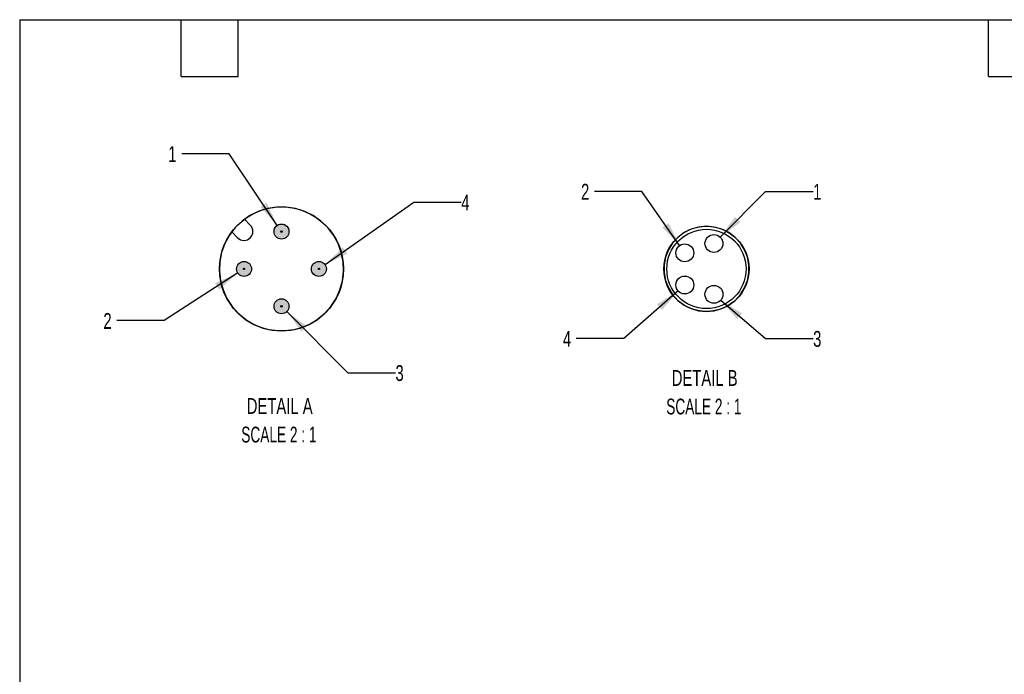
# Model space of a CAD drawing. Header units: millimetres. Extents: x 6 to 273, y 6 to 210.
# Tile 2 of 4: x 6 to 138, y 122 to 210. Entities that reach past the tile are written whole.
import ezdxf

# ---------------------------------------------------------------- set-up
doc = ezdxf.new("R2010")
doc.units = ezdxf.units.MM
doc.linetypes.add('SLD-Solid', pattern=[0])
doc.layers.add('DIMENSIONS', color=140, linetype='SLD-Solid', lineweight=25)
doc.layers.add('TEXT', color=140, linetype='SLD-Solid', lineweight=25)
doc.layers.add('HATCH', color=6, linetype='SLD-Solid')
doc.layers.add('SLD-DEFPOINTS', color=7, linetype='Continuous')
doc.styles.add('SLDTEXTSTYLE0', font='TXT', dxfattribs={"width": 0.7})
doc.styles.add('SLDTEXTSTYLE2', font='TXT', dxfattribs={"width": 0.645455})
doc.dimstyles.new('SLDDIMSTYLE7', dxfattribs={"dimtxt": 2.158008, "dimasz": 3.302, "dimexe": 0, "dimexo": 0.0625, "dimgap": 0.539502, "dimtad": 0, "dimtih": 1, "dimtoh": 1, "dimdec": 1, "dimlfac": 0.5, "dimrnd": 1e-09, "dimzin": 12, "dimdsep": 46, "dimtxsty": 'SLDTEXTSTYLE0', "dimsah": 1, "dimcen": 0, "dimadec": 0, "dimazin": 3, "dimtfac": 1, "dimtdec": 1, "dimtofl": 0, "dimtmove": 0, "dimatfit": 3, "dimfxl": 0, "dimfrac": 2, "dimtolj": 1, "dimtzin": 12, "dimarcsym": 0})

# ---------------------------------------------------------------- blocks, each defined once
blk = doc.blocks.new('_D_9')
at = {"layer": 'DIMENSIONS'}
for p, q in [((34.36, 191.62), (28.01, 191.62)), ((40.8, 182.04), (34.36, 191.62))]:
    blk.add_line(p, q, dxfattribs=at)
blk.add_solid([(40.8, 182.04), (39.38, 185.06), (38.54, 184.5)], dxfattribs=at)
at = {"layer": 'DIMENSIONS', "insert": (26.21, 192.63), "char_height": 2.12, "attachment_point": 1, "style": 'SLDTEXTSTYLE0'}
blk.add_mtext('1', dxfattribs=at)
blk = doc.blocks.new('_D_10')
at = {"layer": 'DIMENSIONS'}
for p, q in [((35.52, 175.67), (25.69, 169.3)), ((25.69, 169.3), (19.34, 169.3))]:
    blk.add_line(p, q, dxfattribs=at)
blk.add_solid([(35.52, 175.67), (32.47, 174.3), (33.02, 173.45)], dxfattribs=at)
at = {"layer": 'DIMENSIONS', "insert": (17.54, 170.31), "char_height": 2.12, "attachment_point": 1, "style": 'SLDTEXTSTYLE0'}
blk.add_mtext('2', dxfattribs=at)
blk = doc.blocks.new('_D_11')
at = {"layer": 'DIMENSIONS'}
for p, q in [((42.07, 170.5), (50.25, 162.33)), ((50.25, 162.33), (56.6, 162.33))]:
    blk.add_line(p, q, dxfattribs=at)
blk.add_solid([(42.07, 170.5), (44.04, 167.81), (44.76, 168.53)], dxfattribs=at)
at = {"layer": 'DIMENSIONS', "insert": (56.6, 163.34), "char_height": 2.12, "attachment_point": 1, "style": 'SLDTEXTSTYLE0'}
blk.add_mtext('3', dxfattribs=at)
blk = doc.blocks.new('_D_12')
at = {"layer": 'DIMENSIONS'}
for p, q in [((47.18, 176.79), (59.05, 185.15)), ((59.05, 185.15), (65.4, 185.15))]:
    blk.add_line(p, q, dxfattribs=at)
blk.add_solid([(47.18, 176.79), (50.17, 178.27), (49.58, 179.1)], dxfattribs=at)
at = {"layer": 'DIMENSIONS', "insert": (65.4, 186.16), "char_height": 2.12, "attachment_point": 1, "style": 'SLDTEXTSTYLE0'}
blk.add_mtext('4', dxfattribs=at)
blk = doc.blocks.new('SW_NOTE_0_7')
at = {"layer": 'TEXT', "color": 0, "attachment_point": 2}
for s, insert, char_height, style in [('DETAIL A', (6.42, 2.73), 2.117, 'SLDTEXTSTYLE0'), ('SCALE 2 : 1', (6.31, -1.09), 2.1167, 'SLDTEXTSTYLE2')]:
    blk.add_mtext(s, dxfattribs=dict(at, insert=insert, char_height=char_height, style=style))
blk = doc.blocks.new('_D_13')
at = {"layer": 'DIMENSIONS'}
for p, q in [((100.04, 180.46), (106.1, 186.58)), ((106.1, 186.58), (112.45, 186.58))]:
    blk.add_line(p, q, dxfattribs=at)
blk.add_solid([(100.04, 180.46), (102.72, 182.45), (102, 183.17)], dxfattribs=at)
at = {"layer": 'DIMENSIONS', "insert": (112.45, 187.59), "char_height": 2.12, "attachment_point": 1, "style": 'SLDTEXTSTYLE0'}
blk.add_mtext('1', dxfattribs=at)
blk = doc.blocks.new('_D_14')
at = {"layer": 'DIMENSIONS'}
for p, q in [((89.56, 186.58), (83.21, 186.58)), ((94.6, 179.34), (89.56, 186.58))]:
    blk.add_line(p, q, dxfattribs=at)
blk.add_solid([(94.6, 179.34), (93.13, 182.34), (92.3, 181.76)], dxfattribs=at)
at = {"layer": 'DIMENSIONS', "insert": (81.41, 187.59), "char_height": 2.12, "attachment_point": 1, "style": 'SLDTEXTSTYLE0'}
blk.add_mtext('2', dxfattribs=at)
blk = doc.blocks.new('_D_15')
at = {"layer": 'DIMENSIONS'}
for p, q in [((94.39, 173.27), (87.13, 166.89)), ((87.13, 166.89), (80.78, 166.89))]:
    blk.add_line(p, q, dxfattribs=at)
blk.add_solid([(94.39, 173.27), (91.57, 171.47), (92.24, 170.71)], dxfattribs=at)
at = {"layer": 'DIMENSIONS', "insert": (78.99, 167.91), "char_height": 2.12, "attachment_point": 1, "style": 'SLDTEXTSTYLE0'}
blk.add_mtext('4', dxfattribs=at)
blk = doc.blocks.new('_D_16')
at = {"layer": 'DIMENSIONS'}
for p, q in [((100.1, 172.03), (106.1, 166.89)), ((106.1, 166.89), (112.45, 166.89))]:
    blk.add_line(p, q, dxfattribs=at)
blk.add_solid([(100.1, 172.03), (102.28, 169.5), (102.94, 170.27)], dxfattribs=at)
at = {"layer": 'DIMENSIONS', "insert": (112.45, 167.91), "char_height": 2.12, "attachment_point": 1, "style": 'SLDTEXTSTYLE0'}
blk.add_mtext('3', dxfattribs=at)
blk = doc.blocks.new('SW_NOTE_0_8')
at = {"layer": 'TEXT', "color": 0, "attachment_point": 2}
for s, insert, char_height, style in [('DETAIL B', (6.42, 2.73), 2.117, 'SLDTEXTSTYLE0'), ('SCALE 2 : 1', (6.31, -1.09), 2.1167, 'SLDTEXTSTYLE2')]:
    blk.add_mtext(s, dxfattribs=dict(at, insert=insert, char_height=char_height, style=style))

msp = doc.modelspace()

# ---------------------------------------------------------------- hatches: boundary and pattern name
at = {"layer": 'HATCH'}
h = msp.add_hatch(color=256, dxfattribs=at)
h.paths.add_polyline_path([(41.46, 181.21), (41.46, 181.22), (41.46, 181.22), (41.46, 181.23), (41.46, 181.23), (41.45, 181.24), (41.45, 181.24), (41.45, 181.25), (41.45, 181.25), (41.45, 181.26), (41.44, 181.26), (41.44, 181.27), (41.44, 181.27), (41.43, 181.27), (41.43, 181.28), (41.43, 181.28), (41.42, 181.29), (41.42, 181.29), (41.42, 181.29), (41.41, 181.3), (41.41, 181.3), (41.4, 181.3), (41.4, 181.3), (41.39, 181.31), (41.39, 181.31), (41.38, 181.31), (41.38, 181.31), (41.37, 181.31), (41.37, 181.31), (41.36, 181.31), (41.36, 181.31), (41.35, 181.31), (41.34, 181.31), (41.34, 181.31), (41.33, 181.31), (41.33, 181.31), (41.32, 181.31), (41.32, 181.3), (41.31, 181.3), (41.31, 181.3), (41.3, 181.3), (41.3, 181.29), (41.3, 181.29), (41.29, 181.29), (41.29, 181.28), (41.28, 181.28), (41.28, 181.27), (41.28, 181.27), (41.27, 181.27), (41.27, 181.26), (41.27, 181.26), (41.27, 181.25), (41.26, 181.25), (41.26, 181.24), (41.26, 181.24), (41.26, 181.23), (41.26, 181.23), (41.26, 181.22), (41.26, 181.22), (41.26, 181.21), (41.26, 181.21), (41.26, 181.2), (41.26, 181.2), (41.26, 181.19), (41.26, 181.18), (41.26, 181.18), (41.26, 181.17), (41.27, 181.17), (41.27, 181.16), (41.27, 181.16), (41.27, 181.16), (41.28, 181.15), (41.28, 181.15), (41.28, 181.14), (41.29, 181.14), (41.29, 181.14), (41.3, 181.13), (41.3, 181.13), (41.3, 181.13), (41.31, 181.12), (41.31, 181.12), (41.32, 181.12), (41.32, 181.12), (41.33, 181.12), (41.33, 181.11), (41.34, 181.11), (41.34, 181.11), (41.35, 181.11), (41.36, 181.11), (41.36, 181.11), (41.37, 181.11), (41.37, 181.11), (41.38, 181.11), (41.38, 181.11), (41.39, 181.12), (41.39, 181.12), (41.4, 181.12), (41.4, 181.12), (41.41, 181.12), (41.41, 181.13), (41.42, 181.13), (41.42, 181.13), (41.42, 181.14), (41.43, 181.14), (41.43, 181.14), (41.43, 181.15), (41.44, 181.15), (41.44, 181.16), (41.44, 181.16), (41.45, 181.16), (41.45, 181.17), (41.45, 181.17), (41.45, 181.18), (41.45, 181.18), (41.46, 181.19), (41.46, 181.2), (41.46, 181.2), (41.46, 181.21)], flags=0)
h.paths.add_polyline_path([(42.35, 181.1), (42.36, 181.16), (42.36, 181.21), (42.36, 181.26), (42.35, 181.32), (42.35, 181.37), (42.34, 181.42), (42.32, 181.47), (42.31, 181.53), (42.29, 181.58), (42.27, 181.62), (42.25, 181.67), (42.22, 181.72), (42.19, 181.76), (42.16, 181.81), (42.13, 181.85), (42.09, 181.89), (42.06, 181.93), (42.02, 181.96), (41.98, 182), (41.93, 182.03), (41.89, 182.06), (41.84, 182.09), (41.8, 182.11), (41.75, 182.13), (41.7, 182.15), (41.65, 182.17), (41.6, 182.18), (41.54, 182.19), (41.49, 182.2), (41.44, 182.21), (41.38, 182.21), (41.33, 182.21), (41.28, 182.21), (41.23, 182.2), (41.17, 182.19), (41.12, 182.18), (41.07, 182.17), (41.02, 182.15), (40.97, 182.13), (40.92, 182.11), (40.87, 182.09), (40.83, 182.06), (40.78, 182.03), (40.74, 182), (40.7, 181.96), (40.66, 181.93), (40.62, 181.89), (40.59, 181.85), (40.56, 181.81), (40.52, 181.76), (40.5, 181.72), (40.47, 181.67), (40.45, 181.62), (40.43, 181.58), (40.41, 181.53), (40.39, 181.47), (40.38, 181.42), (40.37, 181.37), (40.36, 181.32), (40.36, 181.26), (40.36, 181.21), (40.36, 181.16), (40.36, 181.1), (40.37, 181.05), (40.38, 181), (40.39, 180.95), (40.41, 180.9), (40.43, 180.85), (40.45, 180.8), (40.47, 180.75), (40.5, 180.7), (40.52, 180.66), (40.56, 180.61), (40.59, 180.57), (40.62, 180.53), (40.66, 180.49), (40.7, 180.46), (40.74, 180.42), (40.78, 180.39), (40.83, 180.36), (40.87, 180.34), (40.92, 180.31), (40.97, 180.29), (41.02, 180.27), (41.07, 180.25), (41.12, 180.24), (41.17, 180.23), (41.23, 180.22), (41.28, 180.21), (41.33, 180.21), (41.38, 180.21), (41.44, 180.21), (41.49, 180.22), (41.54, 180.23), (41.6, 180.24), (41.65, 180.25), (41.7, 180.27), (41.75, 180.29), (41.8, 180.31), (41.84, 180.34), (41.89, 180.36), (41.93, 180.39), (41.98, 180.42), (42.02, 180.46), (42.06, 180.49), (42.09, 180.53), (42.13, 180.57), (42.16, 180.61), (42.19, 180.66), (42.22, 180.7), (42.25, 180.75), (42.27, 180.8), (42.29, 180.85), (42.31, 180.9), (42.32, 180.95), (42.34, 181), (42.35, 181.05)], flags=0)
for points in [[(41.46, 181.2), (41.46, 181.21), (41.46, 181.21), (41.46, 181.22), (41.46, 181.22), (41.46, 181.23), (41.46, 181.23), (41.45, 181.24), (41.45, 181.24), (41.45, 181.25), (41.45, 181.25), (41.45, 181.26), (41.44, 181.26), (41.44, 181.27), (41.44, 181.27), (41.43, 181.27), (41.43, 181.28), (41.43, 181.28), (41.42, 181.29), (41.42, 181.29), (41.42, 181.29), (41.41, 181.3), (41.41, 181.3), (41.4, 181.3), (41.4, 181.3), (41.39, 181.31), (41.39, 181.31), (41.38, 181.31), (41.38, 181.31), (41.37, 181.31), (41.37, 181.31), (41.36, 181.31), (41.36, 181.31), (41.35, 181.31), (41.34, 181.31), (41.34, 181.31), (41.33, 181.31), (41.33, 181.31), (41.32, 181.31), (41.32, 181.3), (41.31, 181.3), (41.31, 181.3), (41.3, 181.3), (41.3, 181.29), (41.3, 181.29), (41.29, 181.29), (41.29, 181.28), (41.28, 181.28), (41.28, 181.27), (41.28, 181.27), (41.27, 181.27), (41.27, 181.26), (41.27, 181.26), (41.27, 181.25), (41.26, 181.25), (41.26, 181.24), (41.26, 181.24), (41.26, 181.23), (41.26, 181.23), (41.26, 181.22), (41.26, 181.22), (41.26, 181.21), (41.26, 181.21), (41.26, 181.2), (41.26, 181.2), (41.26, 181.19), (41.26, 181.18), (41.26, 181.18), (41.26, 181.17), (41.27, 181.17), (41.27, 181.16), (41.27, 181.16), (41.27, 181.16), (41.28, 181.15), (41.28, 181.15), (41.28, 181.14), (41.29, 181.14), (41.29, 181.14), (41.3, 181.13), (41.3, 181.13), (41.3, 181.13), (41.31, 181.12), (41.31, 181.12), (41.32, 181.12), (41.32, 181.12), (41.33, 181.12), (41.33, 181.11), (41.34, 181.11), (41.34, 181.11), (41.35, 181.11), (41.36, 181.11), (41.36, 181.11), (41.37, 181.11), (41.37, 181.11), (41.38, 181.11), (41.38, 181.11), (41.39, 181.12), (41.39, 181.12), (41.4, 181.12), (41.4, 181.12), (41.41, 181.12), (41.41, 181.13), (41.42, 181.13), (41.42, 181.13), (41.42, 181.14), (41.43, 181.14), (41.43, 181.14), (41.43, 181.15), (41.44, 181.15), (41.44, 181.16), (41.44, 181.16), (41.45, 181.16), (41.45, 181.17), (41.45, 181.17), (41.45, 181.18), (41.45, 181.18), (41.46, 181.19), (41.46, 181.2)], [(36.46, 176.2), (36.46, 176.21), (36.46, 176.21), (36.46, 176.22), (36.46, 176.22), (36.46, 176.23), (36.46, 176.23), (36.45, 176.24), (36.45, 176.24), (36.45, 176.25), (36.45, 176.25), (36.45, 176.26), (36.44, 176.26), (36.44, 176.27), (36.44, 176.27), (36.43, 176.27), (36.43, 176.28), (36.43, 176.28), (36.42, 176.29), (36.42, 176.29), (36.42, 176.29), (36.41, 176.3), (36.41, 176.3), (36.4, 176.3), (36.4, 176.3), (36.39, 176.31), (36.39, 176.31), (36.38, 176.31), (36.38, 176.31), (36.37, 176.31), (36.37, 176.31), (36.36, 176.31), (36.36, 176.31), (36.35, 176.31), (36.34, 176.31), (36.34, 176.31), (36.33, 176.31), (36.33, 176.31), (36.32, 176.31), (36.32, 176.3), (36.31, 176.3), (36.31, 176.3), (36.3, 176.3), (36.3, 176.29), (36.3, 176.29), (36.29, 176.29), (36.29, 176.28), (36.28, 176.28), (36.28, 176.27), (36.28, 176.27), (36.27, 176.27), (36.27, 176.26), (36.27, 176.26), (36.27, 176.25), (36.26, 176.25), (36.26, 176.24), (36.26, 176.24), (36.26, 176.23), (36.26, 176.23), (36.26, 176.22), (36.26, 176.22), (36.26, 176.21), (36.26, 176.21), (36.26, 176.2), (36.26, 176.2), (36.26, 176.19), (36.26, 176.18), (36.26, 176.18), (36.26, 176.17), (36.27, 176.17), (36.27, 176.16), (36.27, 176.16), (36.27, 176.16), (36.28, 176.15), (36.28, 176.15), (36.28, 176.14), (36.29, 176.14), (36.29, 176.14), (36.3, 176.13), (36.3, 176.13), (36.3, 176.13), (36.31, 176.12), (36.31, 176.12), (36.32, 176.12), (36.32, 176.12), (36.33, 176.12), (36.33, 176.11), (36.34, 176.11), (36.34, 176.11), (36.35, 176.11), (36.36, 176.11), (36.36, 176.11), (36.37, 176.11), (36.37, 176.11), (36.38, 176.11), (36.38, 176.11), (36.39, 176.12), (36.39, 176.12), (36.4, 176.12), (36.4, 176.12), (36.41, 176.12), (36.41, 176.13), (36.42, 176.13), (36.42, 176.13), (36.42, 176.14), (36.43, 176.14), (36.43, 176.14), (36.43, 176.15), (36.44, 176.15), (36.44, 176.16), (36.44, 176.16), (36.45, 176.16), (36.45, 176.17), (36.45, 176.17), (36.45, 176.18), (36.45, 176.18), (36.46, 176.19), (36.46, 176.2)], [(46.46, 176.2), (46.46, 176.21), (46.46, 176.21), (46.46, 176.22), (46.46, 176.22), (46.46, 176.23), (46.46, 176.23), (46.45, 176.24), (46.45, 176.24), (46.45, 176.25), (46.45, 176.25), (46.45, 176.26), (46.44, 176.26), (46.44, 176.27), (46.44, 176.27), (46.43, 176.27), (46.43, 176.28), (46.43, 176.28), (46.42, 176.29), (46.42, 176.29), (46.42, 176.29), (46.41, 176.3), (46.41, 176.3), (46.4, 176.3), (46.4, 176.3), (46.39, 176.31), (46.39, 176.31), (46.38, 176.31), (46.38, 176.31), (46.37, 176.31), (46.37, 176.31), (46.36, 176.31), (46.36, 176.31), (46.35, 176.31), (46.34, 176.31), (46.34, 176.31), (46.33, 176.31), (46.33, 176.31), (46.32, 176.31), (46.32, 176.3), (46.31, 176.3), (46.31, 176.3), (46.3, 176.3), (46.3, 176.29), (46.3, 176.29), (46.29, 176.29), (46.29, 176.28), (46.28, 176.28), (46.28, 176.27), (46.28, 176.27), (46.27, 176.27), (46.27, 176.26), (46.27, 176.26), (46.27, 176.25), (46.26, 176.25), (46.26, 176.24), (46.26, 176.24), (46.26, 176.23), (46.26, 176.23), (46.26, 176.22), (46.26, 176.22), (46.26, 176.21), (46.26, 176.21), (46.26, 176.2), (46.26, 176.2), (46.26, 176.19), (46.26, 176.18), (46.26, 176.18), (46.26, 176.17), (46.27, 176.17), (46.27, 176.16), (46.27, 176.16), (46.27, 176.16), (46.28, 176.15), (46.28, 176.15), (46.28, 176.14), (46.29, 176.14), (46.29, 176.14), (46.3, 176.13), (46.3, 176.13), (46.3, 176.13), (46.31, 176.12), (46.31, 176.12), (46.32, 176.12), (46.32, 176.12), (46.33, 176.12), (46.33, 176.11), (46.34, 176.11), (46.34, 176.11), (46.35, 176.11), (46.36, 176.11), (46.36, 176.11), (46.37, 176.11), (46.37, 176.11), (46.38, 176.11), (46.38, 176.11), (46.39, 176.12), (46.39, 176.12), (46.4, 176.12), (46.4, 176.12), (46.41, 176.12), (46.41, 176.13), (46.42, 176.13), (46.42, 176.13), (46.42, 176.14), (46.43, 176.14), (46.43, 176.14), (46.43, 176.15), (46.44, 176.15), (46.44, 176.16), (46.44, 176.16), (46.45, 176.16), (46.45, 176.17), (46.45, 176.17), (46.45, 176.18), (46.45, 176.18), (46.46, 176.19), (46.46, 176.2)], [(41.46, 171.2), (41.46, 171.21), (41.46, 171.21), (41.46, 171.22), (41.46, 171.22), (41.46, 171.23), (41.46, 171.23), (41.45, 171.24), (41.45, 171.24), (41.45, 171.25), (41.45, 171.25), (41.45, 171.26), (41.44, 171.26), (41.44, 171.27), (41.44, 171.27), (41.43, 171.27), (41.43, 171.28), (41.43, 171.28), (41.42, 171.29), (41.42, 171.29), (41.42, 171.29), (41.41, 171.3), (41.41, 171.3), (41.4, 171.3), (41.4, 171.3), (41.39, 171.31), (41.39, 171.31), (41.38, 171.31), (41.38, 171.31), (41.37, 171.31), (41.37, 171.31), (41.36, 171.31), (41.36, 171.31), (41.35, 171.31), (41.34, 171.31), (41.34, 171.31), (41.33, 171.31), (41.33, 171.31), (41.32, 171.31), (41.32, 171.3), (41.31, 171.3), (41.31, 171.3), (41.3, 171.3), (41.3, 171.29), (41.3, 171.29), (41.29, 171.29), (41.29, 171.28), (41.28, 171.28), (41.28, 171.27), (41.28, 171.27), (41.27, 171.27), (41.27, 171.26), (41.27, 171.26), (41.27, 171.25), (41.26, 171.25), (41.26, 171.24), (41.26, 171.24), (41.26, 171.23), (41.26, 171.23), (41.26, 171.22), (41.26, 171.22), (41.26, 171.21), (41.26, 171.21), (41.26, 171.2), (41.26, 171.2), (41.26, 171.19), (41.26, 171.18), (41.26, 171.18), (41.26, 171.17), (41.27, 171.17), (41.27, 171.16), (41.27, 171.16), (41.27, 171.16), (41.28, 171.15), (41.28, 171.15), (41.28, 171.14), (41.29, 171.14), (41.29, 171.14), (41.3, 171.13), (41.3, 171.13), (41.3, 171.13), (41.31, 171.12), (41.31, 171.12), (41.32, 171.12), (41.32, 171.12), (41.33, 171.12), (41.33, 171.11), (41.34, 171.11), (41.34, 171.11), (41.35, 171.11), (41.36, 171.11), (41.36, 171.11), (41.37, 171.11), (41.37, 171.11), (41.38, 171.11), (41.38, 171.11), (41.39, 171.12), (41.39, 171.12), (41.4, 171.12), (41.4, 171.12), (41.41, 171.12), (41.41, 171.13), (41.42, 171.13), (41.42, 171.13), (41.42, 171.14), (41.43, 171.14), (41.43, 171.14), (41.43, 171.15), (41.44, 171.15), (41.44, 171.16), (41.44, 171.16), (41.45, 171.16), (41.45, 171.17), (41.45, 171.17), (41.45, 171.18), (41.45, 171.18), (41.46, 171.19), (41.46, 171.2)]]:
    msp.add_hatch(color=256, dxfattribs=at).paths.add_polyline_path(points, flags=0)
h = msp.add_hatch(color=256, dxfattribs=at)
h.paths.add_polyline_path([(36.46, 176.21), (36.46, 176.22), (36.46, 176.22), (36.46, 176.23), (36.46, 176.23), (36.45, 176.24), (36.45, 176.24), (36.45, 176.25), (36.45, 176.25), (36.45, 176.26), (36.44, 176.26), (36.44, 176.27), (36.44, 176.27), (36.43, 176.27), (36.43, 176.28), (36.43, 176.28), (36.42, 176.29), (36.42, 176.29), (36.42, 176.29), (36.41, 176.3), (36.41, 176.3), (36.4, 176.3), (36.4, 176.3), (36.39, 176.31), (36.39, 176.31), (36.38, 176.31), (36.38, 176.31), (36.37, 176.31), (36.37, 176.31), (36.36, 176.31), (36.36, 176.31), (36.35, 176.31), (36.34, 176.31), (36.34, 176.31), (36.33, 176.31), (36.33, 176.31), (36.32, 176.31), (36.32, 176.3), (36.31, 176.3), (36.31, 176.3), (36.3, 176.3), (36.3, 176.29), (36.3, 176.29), (36.29, 176.29), (36.29, 176.28), (36.28, 176.28), (36.28, 176.27), (36.28, 176.27), (36.27, 176.27), (36.27, 176.26), (36.27, 176.26), (36.27, 176.25), (36.26, 176.25), (36.26, 176.24), (36.26, 176.24), (36.26, 176.23), (36.26, 176.23), (36.26, 176.22), (36.26, 176.22), (36.26, 176.21), (36.26, 176.21), (36.26, 176.2), (36.26, 176.2), (36.26, 176.19), (36.26, 176.18), (36.26, 176.18), (36.26, 176.17), (36.27, 176.17), (36.27, 176.16), (36.27, 176.16), (36.27, 176.16), (36.28, 176.15), (36.28, 176.15), (36.28, 176.14), (36.29, 176.14), (36.29, 176.14), (36.3, 176.13), (36.3, 176.13), (36.3, 176.13), (36.31, 176.12), (36.31, 176.12), (36.32, 176.12), (36.32, 176.12), (36.33, 176.12), (36.33, 176.11), (36.34, 176.11), (36.34, 176.11), (36.35, 176.11), (36.36, 176.11), (36.36, 176.11), (36.37, 176.11), (36.37, 176.11), (36.38, 176.11), (36.38, 176.11), (36.39, 176.12), (36.39, 176.12), (36.4, 176.12), (36.4, 176.12), (36.41, 176.12), (36.41, 176.13), (36.42, 176.13), (36.42, 176.13), (36.42, 176.14), (36.43, 176.14), (36.43, 176.14), (36.43, 176.15), (36.44, 176.15), (36.44, 176.16), (36.44, 176.16), (36.45, 176.16), (36.45, 176.17), (36.45, 176.17), (36.45, 176.18), (36.45, 176.18), (36.46, 176.19), (36.46, 176.2), (36.46, 176.2), (36.46, 176.21)], flags=0)
h.paths.add_polyline_path([(37.35, 176.1), (37.36, 176.16), (37.36, 176.21), (37.36, 176.26), (37.35, 176.32), (37.35, 176.37), (37.34, 176.42), (37.32, 176.47), (37.31, 176.53), (37.29, 176.58), (37.27, 176.62), (37.25, 176.67), (37.22, 176.72), (37.19, 176.76), (37.16, 176.81), (37.13, 176.85), (37.09, 176.89), (37.06, 176.93), (37.02, 176.96), (36.98, 177), (36.93, 177.03), (36.89, 177.06), (36.84, 177.09), (36.8, 177.11), (36.75, 177.13), (36.7, 177.15), (36.65, 177.17), (36.6, 177.18), (36.54, 177.19), (36.49, 177.2), (36.44, 177.21), (36.38, 177.21), (36.33, 177.21), (36.28, 177.21), (36.23, 177.2), (36.17, 177.19), (36.12, 177.18), (36.07, 177.17), (36.02, 177.15), (35.97, 177.13), (35.92, 177.11), (35.87, 177.09), (35.83, 177.06), (35.78, 177.03), (35.74, 177), (35.7, 176.96), (35.66, 176.93), (35.62, 176.89), (35.59, 176.85), (35.56, 176.81), (35.52, 176.76), (35.5, 176.72), (35.47, 176.67), (35.45, 176.62), (35.43, 176.58), (35.41, 176.53), (35.39, 176.47), (35.38, 176.42), (35.37, 176.37), (35.36, 176.32), (35.36, 176.26), (35.36, 176.21), (35.36, 176.16), (35.36, 176.1), (35.37, 176.05), (35.38, 176), (35.39, 175.95), (35.41, 175.9), (35.43, 175.85), (35.45, 175.8), (35.47, 175.75), (35.5, 175.7), (35.52, 175.66), (35.56, 175.61), (35.59, 175.57), (35.62, 175.53), (35.66, 175.49), (35.7, 175.46), (35.74, 175.42), (35.78, 175.39), (35.83, 175.36), (35.87, 175.34), (35.92, 175.31), (35.97, 175.29), (36.02, 175.27), (36.07, 175.25), (36.12, 175.24), (36.17, 175.23), (36.23, 175.22), (36.28, 175.21), (36.33, 175.21), (36.38, 175.21), (36.44, 175.21), (36.49, 175.22), (36.54, 175.23), (36.6, 175.24), (36.65, 175.25), (36.7, 175.27), (36.75, 175.29), (36.8, 175.31), (36.84, 175.34), (36.89, 175.36), (36.93, 175.39), (36.98, 175.42), (37.02, 175.46), (37.06, 175.49), (37.09, 175.53), (37.13, 175.57), (37.16, 175.61), (37.19, 175.66), (37.22, 175.7), (37.25, 175.75), (37.27, 175.8), (37.29, 175.85), (37.31, 175.9), (37.32, 175.95), (37.34, 176), (37.35, 176.05)], flags=0)
h = msp.add_hatch(color=256, dxfattribs=at)
h.paths.add_polyline_path([(46.46, 176.21), (46.46, 176.22), (46.46, 176.22), (46.46, 176.23), (46.46, 176.23), (46.45, 176.24), (46.45, 176.24), (46.45, 176.25), (46.45, 176.25), (46.45, 176.26), (46.44, 176.26), (46.44, 176.27), (46.44, 176.27), (46.43, 176.27), (46.43, 176.28), (46.43, 176.28), (46.42, 176.29), (46.42, 176.29), (46.42, 176.29), (46.41, 176.3), (46.41, 176.3), (46.4, 176.3), (46.4, 176.3), (46.39, 176.31), (46.39, 176.31), (46.38, 176.31), (46.38, 176.31), (46.37, 176.31), (46.37, 176.31), (46.36, 176.31), (46.36, 176.31), (46.35, 176.31), (46.34, 176.31), (46.34, 176.31), (46.33, 176.31), (46.33, 176.31), (46.32, 176.31), (46.32, 176.3), (46.31, 176.3), (46.31, 176.3), (46.3, 176.3), (46.3, 176.29), (46.3, 176.29), (46.29, 176.29), (46.29, 176.28), (46.28, 176.28), (46.28, 176.27), (46.28, 176.27), (46.27, 176.27), (46.27, 176.26), (46.27, 176.26), (46.27, 176.25), (46.26, 176.25), (46.26, 176.24), (46.26, 176.24), (46.26, 176.23), (46.26, 176.23), (46.26, 176.22), (46.26, 176.22), (46.26, 176.21), (46.26, 176.21), (46.26, 176.2), (46.26, 176.2), (46.26, 176.19), (46.26, 176.18), (46.26, 176.18), (46.26, 176.17), (46.27, 176.17), (46.27, 176.16), (46.27, 176.16), (46.27, 176.16), (46.28, 176.15), (46.28, 176.15), (46.28, 176.14), (46.29, 176.14), (46.29, 176.14), (46.3, 176.13), (46.3, 176.13), (46.3, 176.13), (46.31, 176.12), (46.31, 176.12), (46.32, 176.12), (46.32, 176.12), (46.33, 176.12), (46.33, 176.11), (46.34, 176.11), (46.34, 176.11), (46.35, 176.11), (46.36, 176.11), (46.36, 176.11), (46.37, 176.11), (46.37, 176.11), (46.38, 176.11), (46.38, 176.11), (46.39, 176.12), (46.39, 176.12), (46.4, 176.12), (46.4, 176.12), (46.41, 176.12), (46.41, 176.13), (46.42, 176.13), (46.42, 176.13), (46.42, 176.14), (46.43, 176.14), (46.43, 176.14), (46.43, 176.15), (46.44, 176.15), (46.44, 176.16), (46.44, 176.16), (46.45, 176.16), (46.45, 176.17), (46.45, 176.17), (46.45, 176.18), (46.45, 176.18), (46.46, 176.19), (46.46, 176.2), (46.46, 176.2), (46.46, 176.21)], flags=0)
h.paths.add_polyline_path([(47.35, 176.1), (47.36, 176.16), (47.36, 176.21), (47.36, 176.26), (47.35, 176.32), (47.35, 176.37), (47.34, 176.42), (47.32, 176.47), (47.31, 176.53), (47.29, 176.58), (47.27, 176.62), (47.25, 176.67), (47.22, 176.72), (47.19, 176.76), (47.16, 176.81), (47.13, 176.85), (47.09, 176.89), (47.06, 176.93), (47.02, 176.96), (46.98, 177), (46.93, 177.03), (46.89, 177.06), (46.84, 177.09), (46.8, 177.11), (46.75, 177.13), (46.7, 177.15), (46.65, 177.17), (46.6, 177.18), (46.54, 177.19), (46.49, 177.2), (46.44, 177.21), (46.38, 177.21), (46.33, 177.21), (46.28, 177.21), (46.23, 177.2), (46.17, 177.19), (46.12, 177.18), (46.07, 177.17), (46.02, 177.15), (45.97, 177.13), (45.92, 177.11), (45.87, 177.09), (45.83, 177.06), (45.78, 177.03), (45.74, 177), (45.7, 176.96), (45.66, 176.93), (45.62, 176.89), (45.59, 176.85), (45.56, 176.81), (45.52, 176.76), (45.5, 176.72), (45.47, 176.67), (45.45, 176.62), (45.43, 176.58), (45.41, 176.53), (45.39, 176.47), (45.38, 176.42), (45.37, 176.37), (45.36, 176.32), (45.36, 176.26), (45.36, 176.21), (45.36, 176.16), (45.36, 176.1), (45.37, 176.05), (45.38, 176), (45.39, 175.95), (45.41, 175.9), (45.43, 175.85), (45.45, 175.8), (45.47, 175.75), (45.5, 175.7), (45.52, 175.66), (45.56, 175.61), (45.59, 175.57), (45.62, 175.53), (45.66, 175.49), (45.7, 175.46), (45.74, 175.42), (45.78, 175.39), (45.83, 175.36), (45.87, 175.34), (45.92, 175.31), (45.97, 175.29), (46.02, 175.27), (46.07, 175.25), (46.12, 175.24), (46.17, 175.23), (46.23, 175.22), (46.28, 175.21), (46.33, 175.21), (46.38, 175.21), (46.44, 175.21), (46.49, 175.22), (46.54, 175.23), (46.6, 175.24), (46.65, 175.25), (46.7, 175.27), (46.75, 175.29), (46.8, 175.31), (46.84, 175.34), (46.89, 175.36), (46.93, 175.39), (46.98, 175.42), (47.02, 175.46), (47.06, 175.49), (47.09, 175.53), (47.13, 175.57), (47.16, 175.61), (47.19, 175.66), (47.22, 175.7), (47.25, 175.75), (47.27, 175.8), (47.29, 175.85), (47.31, 175.9), (47.32, 175.95), (47.34, 176), (47.35, 176.05)], flags=0)
h = msp.add_hatch(color=256, dxfattribs=at)
h.paths.add_polyline_path([(41.46, 171.21), (41.46, 171.22), (41.46, 171.22), (41.46, 171.23), (41.46, 171.23), (41.45, 171.24), (41.45, 171.24), (41.45, 171.25), (41.45, 171.25), (41.45, 171.26), (41.44, 171.26), (41.44, 171.27), (41.44, 171.27), (41.43, 171.27), (41.43, 171.28), (41.43, 171.28), (41.42, 171.29), (41.42, 171.29), (41.42, 171.29), (41.41, 171.3), (41.41, 171.3), (41.4, 171.3), (41.4, 171.3), (41.39, 171.31), (41.39, 171.31), (41.38, 171.31), (41.38, 171.31), (41.37, 171.31), (41.37, 171.31), (41.36, 171.31), (41.36, 171.31), (41.35, 171.31), (41.34, 171.31), (41.34, 171.31), (41.33, 171.31), (41.33, 171.31), (41.32, 171.31), (41.32, 171.3), (41.31, 171.3), (41.31, 171.3), (41.3, 171.3), (41.3, 171.29), (41.3, 171.29), (41.29, 171.29), (41.29, 171.28), (41.28, 171.28), (41.28, 171.27), (41.28, 171.27), (41.27, 171.27), (41.27, 171.26), (41.27, 171.26), (41.27, 171.25), (41.26, 171.25), (41.26, 171.24), (41.26, 171.24), (41.26, 171.23), (41.26, 171.23), (41.26, 171.22), (41.26, 171.22), (41.26, 171.21), (41.26, 171.21), (41.26, 171.2), (41.26, 171.2), (41.26, 171.19), (41.26, 171.18), (41.26, 171.18), (41.26, 171.17), (41.27, 171.17), (41.27, 171.16), (41.27, 171.16), (41.27, 171.16), (41.28, 171.15), (41.28, 171.15), (41.28, 171.14), (41.29, 171.14), (41.29, 171.14), (41.3, 171.13), (41.3, 171.13), (41.3, 171.13), (41.31, 171.12), (41.31, 171.12), (41.32, 171.12), (41.32, 171.12), (41.33, 171.12), (41.33, 171.11), (41.34, 171.11), (41.34, 171.11), (41.35, 171.11), (41.36, 171.11), (41.36, 171.11), (41.37, 171.11), (41.37, 171.11), (41.38, 171.11), (41.38, 171.11), (41.39, 171.12), (41.39, 171.12), (41.4, 171.12), (41.4, 171.12), (41.41, 171.12), (41.41, 171.13), (41.42, 171.13), (41.42, 171.13), (41.42, 171.14), (41.43, 171.14), (41.43, 171.14), (41.43, 171.15), (41.44, 171.15), (41.44, 171.16), (41.44, 171.16), (41.45, 171.16), (41.45, 171.17), (41.45, 171.17), (41.45, 171.18), (41.45, 171.18), (41.46, 171.19), (41.46, 171.2), (41.46, 171.2), (41.46, 171.21)], flags=0)
h.paths.add_polyline_path([(42.35, 171.1), (42.36, 171.16), (42.36, 171.21), (42.36, 171.26), (42.35, 171.32), (42.35, 171.37), (42.34, 171.42), (42.32, 171.47), (42.31, 171.53), (42.29, 171.58), (42.27, 171.62), (42.25, 171.67), (42.22, 171.72), (42.19, 171.76), (42.16, 171.81), (42.13, 171.85), (42.09, 171.89), (42.06, 171.93), (42.02, 171.96), (41.98, 172), (41.93, 172.03), (41.89, 172.06), (41.84, 172.09), (41.8, 172.11), (41.75, 172.13), (41.7, 172.15), (41.65, 172.17), (41.6, 172.18), (41.54, 172.19), (41.49, 172.2), (41.44, 172.21), (41.38, 172.21), (41.33, 172.21), (41.28, 172.21), (41.23, 172.2), (41.17, 172.19), (41.12, 172.18), (41.07, 172.17), (41.02, 172.15), (40.97, 172.13), (40.92, 172.11), (40.87, 172.09), (40.83, 172.06), (40.78, 172.03), (40.74, 172), (40.7, 171.96), (40.66, 171.93), (40.62, 171.89), (40.59, 171.85), (40.56, 171.81), (40.52, 171.76), (40.5, 171.72), (40.47, 171.67), (40.45, 171.62), (40.43, 171.58), (40.41, 171.53), (40.39, 171.47), (40.38, 171.42), (40.37, 171.37), (40.36, 171.32), (40.36, 171.26), (40.36, 171.21), (40.36, 171.16), (40.36, 171.1), (40.37, 171.05), (40.38, 171), (40.39, 170.95), (40.41, 170.9), (40.43, 170.85), (40.45, 170.8), (40.47, 170.75), (40.5, 170.7), (40.52, 170.66), (40.56, 170.61), (40.59, 170.57), (40.62, 170.53), (40.66, 170.49), (40.7, 170.46), (40.74, 170.42), (40.78, 170.39), (40.83, 170.36), (40.87, 170.34), (40.92, 170.31), (40.97, 170.29), (41.02, 170.27), (41.07, 170.25), (41.12, 170.24), (41.17, 170.23), (41.23, 170.22), (41.28, 170.21), (41.33, 170.21), (41.38, 170.21), (41.44, 170.21), (41.49, 170.22), (41.54, 170.23), (41.6, 170.24), (41.65, 170.25), (41.7, 170.27), (41.75, 170.29), (41.8, 170.31), (41.84, 170.34), (41.89, 170.36), (41.93, 170.39), (41.98, 170.42), (42.02, 170.46), (42.06, 170.49), (42.09, 170.53), (42.13, 170.57), (42.16, 170.61), (42.19, 170.66), (42.22, 170.7), (42.25, 170.75), (42.27, 170.8), (42.29, 170.85), (42.31, 170.9), (42.32, 170.95), (42.34, 171), (42.35, 171.05)], flags=0)

# ---------------------------------------------------------------- linework, layer by layer
for p, q in [((36.4, 182.87), (37.19, 182.08)), ((35.49, 180.38), (34.7, 181.17))]:
    msp.add_line(p, q)
at = {"flags": 128}
for points in [[(40.09, 168.01), (41.36, 167.91), (42.62, 168.01), (43.86, 168.3), (45.04, 168.77), (46.13, 169.42), (47.11, 170.23), (47.96, 171.18), (48.65, 172.25), (49.17, 173.41), (49.51, 174.63), (49.65, 175.89), (49.6, 177.16), (49.36, 178.41), (48.93, 179.61), (48.32, 180.72), (47.55, 181.73), (46.64, 182.61), (45.6, 183.35), (44.46, 183.91), (43.25, 184.29), (41.99, 184.49), (40.72, 184.49), (39.47, 184.29), (38.26, 183.91), (37.12, 183.35), (36.08, 182.61), (35.16, 181.73), (34.39, 180.72), (33.78, 179.61), (33.35, 178.41), (33.11, 177.16), (33.06, 175.89), (33.21, 174.63), (33.55, 173.41), (34.07, 172.25), (34.76, 171.18), (35.6, 170.23), (36.58, 169.42), (37.67, 168.77), (38.85, 168.3), (40.09, 168.01)], [(99.24, 181.81), (98.19, 181.91), (97.14, 181.81), (96.13, 181.53), (95.19, 181.06), (94.35, 180.42), (93.64, 179.65), (93.09, 178.75), (92.71, 177.77), (92.52, 176.74), (92.52, 175.68), (92.71, 174.65), (93.09, 173.67), (93.64, 172.78), (94.35, 172), (95.19, 171.36), (96.13, 170.9), (97.14, 170.61), (98.19, 170.51), (99.24, 170.61), (100.25, 170.9), (101.19, 171.36), (102.03, 172), (102.74, 172.78), (103.29, 173.67), (103.67, 174.65), (103.87, 175.68), (103.87, 176.74), (103.67, 177.77), (103.29, 178.75), (102.74, 179.65), (102.03, 180.42), (101.19, 181.06), (100.25, 181.53), (99.24, 181.81)]]:
    msp.add_lwpolyline(points, dxfattribs=at)
for centre, radius in [((41.36, 181.21), 1), ((41.36, 181.21), 0.1), ((98.19, 176.21), 5.3), ((99.19, 179.61), 1.2), ((95.29, 178.36), 1.2), ((36.36, 176.21), 1), ((46.36, 176.21), 1), ((36.36, 176.21), 0.1), ((46.36, 176.21), 0.1), ((95.29, 174.06), 1.2), ((99.19, 172.81), 1.2), ((41.36, 171.21), 1), ((41.36, 171.21), 0.1)]:
    msp.add_circle(centre, radius)
msp.add_arc((36.34, 181.23), 1.2, 225, 45)
at = {"layer": 'SLD-DEFPOINTS'}
for centre, radius in [((41.36, 176.21), 8.3), ((98.19, 176.21), 5.7)]:
    msp.add_circle(centre, radius, dxfattribs=at)
at = {"layer": 'TEXT'}
for p, q in [((6.35, 209.55), (273.05, 209.55)), ((6.35, 209.55), (6.35, 6.35)), ((27.94, 201.93), (27.94, 209.55)), ((35.56, 201.93), (35.56, 209.55)), ((135.89, 201.93), (135.89, 209.55)), ((27.94, 201.93), (35.56, 201.93)), ((135.89, 201.93), (143.51, 201.93))]:
    msp.add_line(p, q, dxfattribs=at)

# ---------------------------------------------------------------- block references
for name, p in [('SW_NOTE_0_8', (91.53, 159.95)), ('SW_NOTE_0_7', (34.7, 156.2))]:
    msp.add_blockref(name, p, dxfattribs=at)

# ---------------------------------------------------------------- dimensions: what is measured, and where the dimension line sits
at = {"layer": 'DIMENSIONS'}
for p1, p2, text, picture, middle in [((41.92, 180.38), (40.8, 182.04), '1', '_D_9', (27.11, 191.62)), ((95.98, 177.38), (94.6, 179.34), '2', '_D_14', (82.31, 186.58)), ((98.35, 178.76), (100.04, 180.46), '1', '_D_13', (113.35, 186.58)), ((45.54, 175.64), (47.18, 176.79), '4', '_D_12', (66.3, 185.15)), ((37.2, 176.75), (35.52, 175.67), '2', '_D_10', (18.44, 169.3)), ((96.19, 174.85), (94.39, 173.27), '4', '_D_15', (79.89, 166.89)), ((98.28, 173.59), (100.1, 172.03), '3', '_D_16', (113.35, 166.89)), ((40.65, 171.92), (42.07, 170.5), '3', '_D_11', (57.49, 162.33))]:
    dim = msp.add_diameter_dim_2p(p1=p1, p2=p2, text=text, dimstyle='SLDDIMSTYLE7', override={"dimpost": '<>'}, dxfattribs=at)
    dim.commit()
    dim.dimension.update_dxf_attribs({"geometry": picture, "text_midpoint": middle, "dimtype": 163})

doc.saveas('drawing.dxf')
